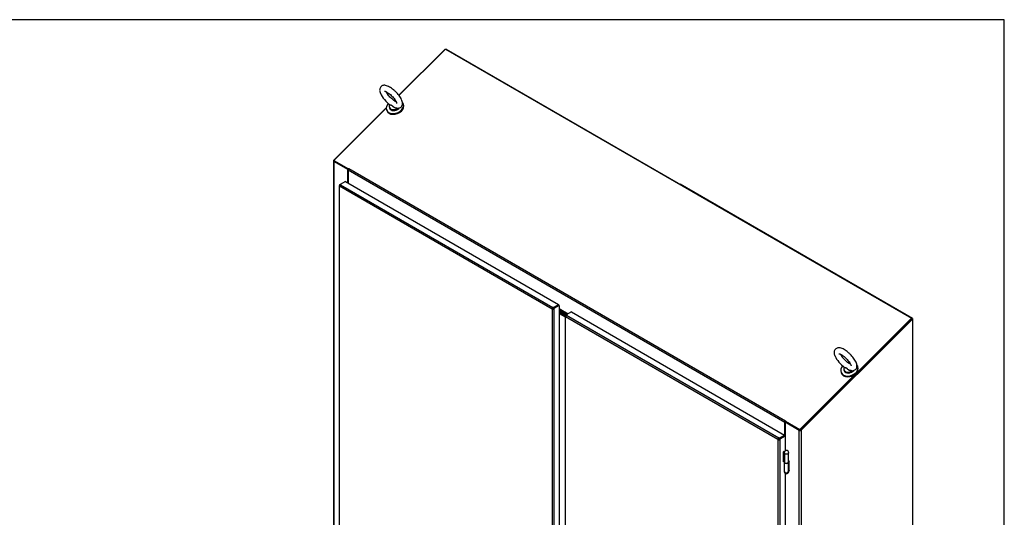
# Model space of a CAD drawing. Header units: inches. Extents: x 2 to 538, y -2 to 358.
# Tile 20 of 20: x 426 to 538, y 302 to 358. Entities that reach past the tile are written whole.
import ezdxf

# ---------------------------------------------------------------- set-up
doc = ezdxf.new("R2010")
doc.units = ezdxf.units.IN
doc.header["$MEASUREMENT"] = 0
for name, color, linetype in [('COM71042-2', 7, 'Continuous'), ('COM71043-2', 7, 'Continuous'), ('COM71044-2', 7, 'Continuous'), ('COM71045-2', 7, 'Continuous'), ('COM71054-1', 7, 'Continuous'), ('COM71145-1', 7, 'Continuous'), ('COM71146-1', 7, 'Continuous'), ('Default', 7, 'Continuous'), ('GSK87431', 7, 'Continuous'), ('HNG14568', 7, 'Continuous'), ('HNG14568B', 7, 'Continuous'), ('HNG14568MH', 7, 'Continuous'), ('SCS87245', 7, 'Continuous'), ('WAF87246', 7, 'Continuous')]:
    doc.layers.add(name, color=color, linetype=linetype)

# ---------------------------------------------------------------- blocks, each defined once
blk = doc.blocks.new('SE5')
at = {"layer": 'COM71042-2', "color": 7, "linetype": 'Continuous'}
for p, q in [((469.01, 349.5), (474.26, 354.73)), ((474.27, 354.73), (474.26, 354.73)), ((468.47, 348.96), (468.54, 349.03)), ((461.61, 342.12), (467.58, 348.07)), ((461.64, 342.04), (461.57, 342.04)), ((461.57, 342.04), (461.57, 282.94)), ((461.62, 342.11), (461.61, 342.12)), ((461.61, 341.98), (461.61, 282.88)), ((463.23, 341.05), (461.61, 341.98)), ((463.26, 341.06), (463.23, 341.05)), ((463.23, 339.54), (463.23, 341.05))]:
    blk.add_line(p, q, dxfattribs=at)
blk.add_arc((461.67, 342.04), 0.0981, 124.8739, 177.0609, dxfattribs=at)
blk.add_ellipse((461.71, 342.04), major_axis=(0.143, 0), ratio=0.57735, start_param=3.141593, end_param=3.926991, dxfattribs=at)
at = {"layer": 'COM71043-2', "color": 7, "linetype": 'Continuous'}
for p, q in [((514.66, 311.49), (527.31, 324.1)), ((514.73, 311.45), (527.38, 324.06)), ((527.31, 324.1), (527.38, 324.06)), ((527.38, 324.06), (527.38, 258.34)), ((512.97, 312.4), (512.91, 312.37)), ((514.53, 311.43), (512.91, 312.37)), ((512.91, 312.37), (512.91, 310.78)), ((514.53, 252.32), (514.53, 311.43)), ((514.63, 311.45), (514.63, 311.41)), ((514.66, 311.49), (514.73, 311.45)), ((514.73, 311.45), (514.73, 252.32)), ((513.39, 307.92), (513.32, 307.96)), ((513.39, 306.8), (513.39, 307.92)), ((513.34, 306.83), (513.39, 306.8)), ((513.36, 306.9), (513.39, 306.88))]:
    blk.add_line(p, q, dxfattribs=at)
for centre, radius, start, end in [((514.59, 311.55), 0.0943, 293.6408, 319.5361), ((514.6, 311.62), 0.218, 277.6789, 306.7175)]:
    blk.add_arc(centre, radius, start, end, dxfattribs=at)
blk.add_ellipse((514.63, 311.49), major_axis=(-0.143, 0), ratio=0.57735, start_param=0.785398, end_param=1.570796, dxfattribs=at)
at = {"layer": 'COM71044-2', "color": 7, "linetype": 'Continuous'}
for p, q in [((474.39, 354.73), (474.37, 354.72)), ((474.39, 354.73), (500.78, 339.5)), ((500.78, 339.5), (500.76, 339.48)), ((500.99, 339.38), (500.96, 339.36)), ((527.38, 324.14), (500.99, 339.38)), ((527.38, 324.14), (527.31, 324.1)), ((527.38, 324.14), (527.38, 324.06))]:
    blk.add_line(p, q, dxfattribs=at)
for centre, major_axis, start_param, end_param in [((500.68, 339.4), (-0.137, -0.059), 2.844765, 3.630163), ((500.89, 339.28), (0.137, 0.059), 0.488571, 1.13115)]:
    blk.add_ellipse(centre, major_axis=major_axis, ratio=0.711871, start_param=start_param, end_param=end_param, dxfattribs=at)
at = {"layer": 'COM71045-2', "color": 7, "linetype": 'Continuous'}
for p, q in [((474.3, 354.75), (469.02, 349.49)), ((474.3, 354.75), (527.29, 324.16)), ((468.55, 349.01), (468.5, 348.96)), ((467.58, 348.05), (461.62, 342.1)), ((461.62, 342.1), (463.27, 341.15)), ((461.64, 342.04), (461.62, 342.1)), ((461.64, 342.04), (463.28, 341.1)), ((463.25, 341.01), (512.89, 312.35)), ((463.25, 341.01), (463.25, 339.52)), ((463.27, 341.15), (463.3, 341.17)), ((463.28, 341.11), (463.27, 341.15)), ((463.3, 341.17), (463.32, 341.16)), ((463.31, 341.14), (463.3, 341.17)), ((463.32, 341.16), (512.95, 312.5)), ((486.82, 325.44), (486.82, 325.44)), ((486.89, 325.48), (486.89, 325.48)), ((487.23, 325.28), (488.27, 324.68)), ((487.23, 325.2), (488.21, 324.64)), ((488.16, 324.61), (487.23, 325.14)), ((488.09, 324.57), (487.23, 325.07)), ((527.29, 324.16), (514.61, 311.51)), ((527.31, 324.1), (527.29, 324.16)), ((512.89, 310.79), (512.89, 312.35)), ((512.95, 312.5), (512.96, 312.48)), ((512.95, 312.5), (512.97, 312.49)), ((512.97, 312.49), (512.95, 312.46)), ((512.95, 312.46), (514.61, 311.51)), ((512.97, 312.4), (512.95, 312.46)), ((512.97, 312.4), (514.63, 311.45)), ((514.63, 311.45), (514.61, 311.51)), ((514.64, 311.46), (514.63, 311.45)), ((512.5, 310.62), (512.5, 310.62)), ((512.57, 310.66), (512.57, 310.66))]:
    blk.add_line(p, q, dxfattribs=at)
for centre, major_axis, ratio, start_param, end_param in [((463.35, 341.07), (0.072, 0.124), 0.57735, 1.134464, 2.356194), ((486.39, 325.13), (-0.065, 0.241), 0.707107, 4.944004, 5.321858), ((512.99, 312.41), (-0.072, -0.124), 0.57735, 4.276057, 5.497787), ((512.99, 312.41), (-0.024, -0.0416), 0.57735, 4.662023, 5.47425), ((512.07, 310.31), (-0.065, 0.241), 0.707107, 4.945543, 5.323625)]:
    blk.add_ellipse(centre, major_axis=major_axis, ratio=ratio, start_param=start_param, end_param=end_param, dxfattribs=at)
at = {"layer": 'COM71054-1', "color": 7, "linetype": 'Continuous'}
for p, q in [((488.05, 324.55), (487.23, 325.02)), ((487.96, 324.5), (487.23, 324.92)), ((487.23, 324.82), (487.92, 324.42)), ((487.23, 324.72), (487.9, 324.33))]:
    blk.add_line(p, q, dxfattribs=at)
at = {"layer": 'COM71145-1', "color": 7, "linetype": 'Continuous'}
for p, q in [((488.62, 324.88), (488.03, 324.54)), ((488.62, 324.88), (512.84, 310.89)), ((487.9, 324.37), (487.9, 266.56)), ((487.99, 324.42), (487.94, 324.45)), ((487.99, 324.36), (487.94, 324.33)), ((487.94, 266.49), (487.94, 324.33)), ((512.1, 310.39), (487.94, 324.33)), ((487.94, 324.33), (487.94, 324.33)), ((487.96, 324.5), (488.03, 324.54)), ((488.02, 324.47), (487.96, 324.5)), ((488.03, 324.54), (488.03, 324.54)), ((488.05, 324.45), (488.05, 324.51)), ((488.05, 324.51), (512.2, 310.56)), ((512.1, 310.39), (512.15, 310.42)), ((512.1, 310.39), (512.15, 310.42)), ((512.1, 310.39), (512.1, 252.54)), ((512.1, 310.39), (512.1, 310.39)), ((512.15, 310.42), (512.17, 310.43)), ((512.15, 310.42), (512.17, 310.43)), ((512.17, 310.43), (512.17, 310.43)), ((512.2, 310.51), (512.2, 310.56)), ((512.2, 310.49), (512.2, 310.51)), ((512.24, 310.43), (512.25, 310.42)), ((512.25, 310.55), (512.84, 310.89)), ((512.25, 310.48), (512.84, 310.82)), ((512.84, 310.82), (512.25, 310.48)), ((512.25, 310.48), (512.25, 310.55)), ((512.25, 310.48), (512.32, 310.44)), ((512.25, 310.42), (512.3, 310.39)), ((512.3, 310.39), (512.3, 252.54)), ((512.91, 310.78), (512.32, 310.44)), ((512.84, 310.89), (512.84, 310.82)), ((512.91, 310.78), (512.84, 310.82)), ((512.91, 310.78), (512.91, 309.08)), ((512.81, 309.03), (512.68, 308.95)), ((512.68, 308.95), (512.68, 307.85)), ((512.75, 308.99), (512.75, 308.99)), ((512.81, 309), (512.81, 309.03)), ((512.68, 307.93), (512.72, 307.95)), ((512.68, 307.85), (512.74, 307.89)), ((512.91, 306.56), (512.91, 282.94))]:
    blk.add_line(p, q, dxfattribs=at)
for centre, radius, start, end in [((488.88, 323.91), 1.03, 144.3454, 155.6546), ((512.23, 310.43), 0.139, 103.2836, 196.7164), ((512.2, 310.48), 0.139, 223.2836, 316.7164)]:
    blk.add_arc(centre, radius, start, end, dxfattribs=at)
for centre, major_axis, start_param, end_param in [((487.9, 324.47), (-0.0408, -0.0706), 1.568557, 2.237989), ((487.96, 324.51), (-0.0815, 0), 3.139353, 3.808785), ((512.2, 310.52), (-0.0815, 0), 4.045197, 4.714628), ((512.2, 310.44), (-0.0815, 0), 4.045197, 4.714628), ((512.2, 310.45), (0.0408, 0.0706), 4.71015, 5.379581), ((512.26, 310.41), (0.0408, 0.0706), 4.71015, 5.379581)]:
    blk.add_ellipse(centre, major_axis=major_axis, ratio=0.57735, start_param=start_param, end_param=end_param, dxfattribs=at)
for points, knots in [([(487.94, 324.45), (487.94, 324.44), (487.93, 324.44), (487.92, 324.42), (487.92, 324.42), (487.91, 324.4), (487.91, 324.4), (487.9, 324.38), (487.9, 324.38), (487.9, 324.37), (487.9, 324.36), (487.91, 324.35), (487.91, 324.35), (487.92, 324.34), (487.92, 324.34), (487.93, 324.34), (487.94, 324.33), (487.94, 324.33)], [0, 0, 0, 0, 0.125, 0.125, 0.25, 0.25, 0.375, 0.375, 0.5, 0.5, 0.625, 0.625, 0.75, 0.75, 0.875, 0.875, 1, 1, 1, 1]), ([(512.2, 310.49), (512.2, 310.49), (512.19, 310.49), (512.19, 310.49), (512.18, 310.48), (512.18, 310.48), (512.17, 310.48), (512.17, 310.48), (512.16, 310.47), (512.16, 310.47), (512.16, 310.46), (512.16, 310.45), (512.16, 310.45), (512.16, 310.44), (512.16, 310.43), (512.17, 310.43)], [0, 0, 0, 0, 0.125, 0.125, 0.25, 0.25, 0.375, 0.375, 0.5, 0.5, 0.625, 0.625, 0.75, 0.75, 1, 1, 1, 1]), ([(512.17, 310.43), (512.17, 310.42), (512.17, 310.42), (512.18, 310.41), (512.18, 310.41), (512.18, 310.4), (512.19, 310.4), (512.19, 310.4), (512.2, 310.4), (512.21, 310.4), (512.21, 310.4), (512.22, 310.4), (512.22, 310.4), (512.23, 310.41), (512.23, 310.42), (512.24, 310.43)], [0, 0, 0, 0, 0.125, 0.125, 0.25, 0.25, 0.375, 0.375, 0.5, 0.5, 0.625, 0.625, 0.75, 0.75, 1, 1, 1, 1])]:
    blk.add_open_spline(points, degree=3, knots=knots, dxfattribs=at)
at = {"layer": 'COM71146-1', "color": 7, "linetype": 'Continuous'}
for p, q in [((462.23, 339.2), (462.23, 281.39)), ((462.32, 339.25), (462.27, 339.28)), ((462.32, 339.19), (462.27, 339.16)), ((462.27, 281.31), (462.27, 339.16)), ((486.42, 325.21), (462.27, 339.16)), ((462.27, 339.16), (462.27, 339.16)), ((462.28, 339.32), (462.35, 339.36)), ((462.34, 339.29), (462.28, 339.32)), ((462.94, 339.7), (462.35, 339.36)), ((462.35, 339.36), (462.35, 339.36)), ((462.37, 339.28), (462.37, 339.33)), ((462.37, 339.33), (486.53, 325.39)), ((462.94, 339.7), (487.17, 325.72)), ((486.58, 325.38), (487.17, 325.72)), ((487.17, 325.72), (487.17, 325.64)), ((486.42, 325.21), (486.47, 325.24)), ((486.43, 325.21), (486.42, 325.21)), ((486.43, 325.21), (486.47, 325.24)), ((486.43, 325.21), (486.43, 267.36)), ((486.47, 325.24), (486.49, 325.25)), ((486.47, 325.24), (486.49, 325.25)), ((486.49, 325.25), (486.49, 325.25)), ((486.53, 325.33), (486.53, 325.39)), ((486.53, 325.31), (486.53, 325.33)), ((486.56, 325.25), (486.58, 325.24)), ((486.58, 325.3), (487.17, 325.64)), ((487.17, 325.64), (486.58, 325.3)), ((486.58, 325.3), (486.58, 325.38)), ((486.58, 325.3), (486.64, 325.26)), ((486.58, 325.24), (486.63, 325.21)), ((486.63, 325.21), (486.63, 267.36)), ((487.23, 325.6), (486.64, 325.26)), ((487.23, 325.6), (487.17, 325.64)), ((487.23, 325.6), (487.23, 267.67))]:
    blk.add_line(p, q, dxfattribs=at)
for centre, radius, start, end in [((463.2, 338.74), 1.03, 144.3454, 155.6546), ((486.56, 325.25), 0.139, 103.2836, 196.7164), ((486.53, 325.31), 0.139, 223.2836, 316.7164)]:
    blk.add_arc(centre, radius, start, end, dxfattribs=at)
for centre, major_axis, start_param, end_param in [((462.23, 339.3), (-0.0407, -0.0706), 1.568557, 2.237989), ((462.29, 339.33), (-0.0815, 0), 3.139353, 3.808785), ((486.53, 325.34), (-0.0815, 0), 4.045197, 4.714628), ((486.53, 325.26), (-0.0815, 0), 4.045197, 4.714628), ((486.52, 325.27), (0.0408, 0.0706), 4.71015, 5.379581), ((486.59, 325.24), (0.0407, 0.0706), 4.71015, 5.379581)]:
    blk.add_ellipse(centre, major_axis=major_axis, ratio=0.57735, start_param=start_param, end_param=end_param, dxfattribs=at)
for points, knots in [([(462.27, 339.28), (462.26, 339.27), (462.26, 339.26), (462.25, 339.25), (462.24, 339.24), (462.23, 339.23), (462.23, 339.22), (462.23, 339.21), (462.23, 339.2), (462.23, 339.19), (462.23, 339.19), (462.23, 339.18), (462.23, 339.17), (462.24, 339.17), (462.25, 339.16), (462.26, 339.16), (462.26, 339.16), (462.27, 339.16)], [0, 0, 0, 0, 0.125, 0.125, 0.25, 0.25, 0.375, 0.375, 0.5, 0.5, 0.625, 0.625, 0.75, 0.75, 0.875, 0.875, 1, 1, 1, 1]), ([(486.53, 325.31), (486.52, 325.31), (486.52, 325.31), (486.51, 325.31), (486.51, 325.31), (486.5, 325.31), (486.5, 325.3), (486.49, 325.3), (486.49, 325.3), (486.48, 325.29), (486.48, 325.29), (486.48, 325.28), (486.48, 325.28), (486.48, 325.26), (486.49, 325.26), (486.49, 325.25)], [0, 0, 0, 0, 0.125, 0.125, 0.25, 0.25, 0.375, 0.375, 0.5, 0.5, 0.625, 0.625, 0.75, 0.75, 1, 1, 1, 1]), ([(486.49, 325.25), (486.49, 325.25), (486.5, 325.24), (486.5, 325.24), (486.5, 325.23), (486.51, 325.23), (486.51, 325.23), (486.52, 325.22), (486.52, 325.22), (486.53, 325.22), (486.53, 325.22), (486.54, 325.23), (486.54, 325.23), (486.55, 325.24), (486.56, 325.24), (486.56, 325.25)], [0, 0, 0, 0, 0.125, 0.125, 0.25, 0.25, 0.375, 0.375, 0.5, 0.5, 0.625, 0.625, 0.75, 0.75, 1, 1, 1, 1])]:
    blk.add_open_spline(points, degree=3, knots=knots, dxfattribs=at)
at = {"layer": 'GSK87431', "color": 7, "linetype": 'Continuous'}
for p, q in [((487.98, 324.51), (487.23, 324.95)), ((487.91, 324.4), (487.23, 324.79))]:
    blk.add_line(p, q, dxfattribs=at)
at = {"layer": 'HNG14568', "color": 7, "linetype": 'Continuous'}
for p, q in [((512.74, 308.99), (512.72, 308.95)), ((512.72, 308.95), (512.72, 307.92)), ((512.72, 308.95), (512.85, 308.82)), ((512.85, 309), (512.74, 308.99)), ((512.72, 307.92), (512.85, 307.78)), ((512.82, 308.89), (512.82, 308.89)), ((512.85, 308.82), (512.85, 307.78)), ((513.32, 307.85), (513.32, 308.89))]:
    blk.add_line(p, q, dxfattribs=at)
blk.add_arc((513.07, 308.89), 0.252, 0, 180, dxfattribs=at)
for centre, major_axis, start_param, end_param in [((513.07, 308.89), (-0.252, 0), 0, 3.141593), ((513.07, 308.89), (0.252, 0), 3.141593, 3.668637), ((513.07, 307.85), (-0.252, 0), 0.527044, 3.141593)]:
    blk.add_ellipse(centre, major_axis=major_axis, ratio=0.57735, start_param=start_param, end_param=end_param, dxfattribs=at)
at = {"layer": 'HNG14568B', "color": 7, "linetype": 'Continuous'}
for p, q in [((512.82, 307.81), (512.82, 307.79)), ((513.33, 307.79), (513.33, 307.85))]:
    blk.add_line(p, q, dxfattribs=at)
for centre, start_param, end_param in [((513.07, 307.79), 3.141593, 6.283185), ((513.07, 307.85), 3.605757, 6.283185), ((513.07, 307.85), 0, 0.06288)]:
    blk.add_ellipse(centre, major_axis=(0.253, 0), ratio=0.57735, start_param=start_param, end_param=end_param, dxfattribs=at)
at = {"layer": 'HNG14568MH', "color": 7, "linetype": 'Continuous'}
for p, q in [((513.32, 307.95), (513.36, 307.93)), ((513.36, 307.93), (513.32, 307.78)), ((513.36, 306.89), (513.36, 307.93)), ((512.82, 307.78), (512.82, 306.75)), ((513.32, 306.73), (513.32, 307.77)), ((513.36, 306.89), (513.32, 306.73))]:
    blk.add_line(p, q, dxfattribs=at)
blk.add_arc((513.07, 306.75), 0.253, 180, 358.2932, dxfattribs=at)
blk.add_ellipse((513.07, 306.75), major_axis=(-0.252, 0), ratio=0.57735, start_param=0, end_param=3.076533, dxfattribs=at)
at = {"layer": 'SCS87245', "color": 7, "linetype": 'Continuous'}
for p, q in [((467.94, 348.09), (467.96, 348.02)), ((519.6, 318.27), (519.62, 318.19))]:
    blk.add_line(p, q, dxfattribs=at)
for centre in [(469.98, 351.17), (521.64, 321.35)]:
    blk.add_arc(centre, 3.39, 204.9868, 234.5711, dxfattribs=at)
for centre, major_axis, start_param, end_param in [((468.51, 348.34), (0.57, 0.22), 2.466509, 5.094018), ((468.52, 348.32), (-0.583, -0.225), 5.558721, 6.283185), ((468.52, 348.32), (-0.583, -0.225), 0, 2.047393), ((468.51, 348.34), (0.57, 0.22), 1.016925, 1.149844), ((468.55, 348.24), (-0.583, -0.225), 0, 2.109503), ((468.55, 348.24), (-0.583, -0.225), 2.109503, 2.267335), ((520.17, 318.52), (0.57, 0.22), 1.016925, 1.149844), ((520.17, 318.52), (0.57, 0.22), 2.449727, 5.094018), ((520.18, 318.49), (-0.583, -0.225), 5.554393, 6.283185), ((520.18, 318.49), (-0.583, -0.225), 0, 2.047393), ((520.21, 318.42), (-0.583, -0.225), 0, 2.267335)]:
    blk.add_ellipse(centre, major_axis=major_axis, ratio=0.739997, start_param=start_param, end_param=end_param, dxfattribs=at)
for points, knots in [([(468.58, 348.09), (468.66, 348.07), (468.78, 348.03), (468.96, 348.03), (469.12, 348.07), (469.27, 348.16), (469.37, 348.29), (469.42, 348.45), (469.43, 348.61), (469.4, 348.79), (469.32, 349), (469.2, 349.23), (469.04, 349.47), (468.85, 349.7), (468.65, 349.92), (468.42, 350.12), (468.19, 350.3), (467.96, 350.44), (467.73, 350.56), (467.52, 350.62), (467.33, 350.64), (467.17, 350.61), (467.01, 350.52), (466.9, 350.4), (466.84, 350.24), (466.82, 350.08), (466.85, 349.91), (466.88, 349.8), (466.9, 349.74)], [0, 0, 0, 0, 0.044687, 0.081129, 0.113544, 0.144657, 0.177838, 0.209068, 0.241405, 0.27838, 0.322349, 0.369367, 0.414754, 0.45898, 0.502682, 0.546295, 0.590116, 0.63454, 0.680245, 0.72846, 0.766554, 0.799522, 0.830775, 0.864674, 0.896123, 0.927974, 0.96383, 1, 1, 1, 1]), ([(467.37, 349.97), (467.37, 349.97), (467.38, 349.97), (467.44, 349.96), (467.55, 349.91), (467.69, 349.83), (467.86, 349.72), (468.05, 349.57), (468.23, 349.4), (468.4, 349.21), (468.55, 349.02), (468.66, 348.85), (468.73, 348.71), (468.76, 348.61), (468.76, 348.57), (468.76, 348.57), (468.76, 348.57)], [0.1577929, 0.1577929, 0.1577929, 0.1577929, 0.1765603, 0.2022172, 0.2299673, 0.2602403, 0.2924538, 0.3259017, 0.3600132, 0.3943648, 0.4285419, 0.4621239, 0.4946155, 0.5218326, 0.5469305, 0.5551892, 0.5551892, 0.5551892, 0.5551892]), ([(468.7, 348.76), (468.69, 348.76), (468.64, 348.78), (468.53, 348.85), (468.36, 348.97), (468.18, 349.12), (468, 349.3), (467.83, 349.48), (467.69, 349.67), (467.6, 349.82), (467.56, 349.89), (467.55, 349.91)], [0.7311303, 0.7311303, 0.7311303, 0.7311303, 0.734816, 0.7654603, 0.7979252, 0.8315181, 0.8656956, 0.9000526, 0.9341594, 0.9675987, 0.983378, 0.983378, 0.983378, 0.983378]), ([(468.77, 348.04), (468.77, 348.04), (468.76, 348.04), (468.72, 348.04), (468.69, 348.04), (468.62, 348.05), (468.58, 348.06), (468.49, 348.1), (468.43, 348.14), (468.35, 348.21), (468.32, 348.23), (468.27, 348.28), (468.25, 348.31), (468.2, 348.34), (468.17, 348.35), (468.13, 348.36), (468.11, 348.36), (468.06, 348.36), (468.03, 348.37), (468, 348.39), (467.99, 348.4), (467.99, 348.42)], [0.1204738, 0.1204738, 0.1204738, 0.1204738, 0.125, 0.125, 0.15625, 0.15625, 0.1875, 0.1875, 0.25, 0.25, 0.28125, 0.28125, 0.3125, 0.3125, 0.34375, 0.34375, 0.375, 0.375, 0.4375, 0.4375, 0.4764841, 0.4764841, 0.4764841, 0.4764841]), ([(468.01, 348.41), (468.03, 348.4), (468.05, 348.39), (468.1, 348.38), (468.12, 348.38), (468.17, 348.37), (468.19, 348.36), (468.24, 348.33), (468.27, 348.3), (468.32, 348.26), (468.34, 348.24), (468.42, 348.17), (468.48, 348.13), (468.55, 348.1), (468.57, 348.09), (468.58, 348.09)], [0.5717353, 0.5717353, 0.5717353, 0.5717353, 0.625, 0.625, 0.65625, 0.65625, 0.6875, 0.6875, 0.71875, 0.71875, 0.75, 0.75, 0.8125, 0.8125, 0.8233468, 0.8233468, 0.8233468, 0.8233468]), ([(520.24, 318.27), (520.32, 318.24), (520.44, 318.21), (520.62, 318.2), (520.78, 318.24), (520.93, 318.33), (521.03, 318.47), (521.08, 318.62), (521.09, 318.79), (521.06, 318.97), (520.99, 319.17), (520.86, 319.4), (520.7, 319.64), (520.51, 319.87), (520.31, 320.09), (520.08, 320.29), (519.85, 320.47), (519.62, 320.62), (519.39, 320.73), (519.18, 320.8), (518.99, 320.81), (518.83, 320.78), (518.68, 320.7), (518.56, 320.57), (518.5, 320.41), (518.48, 320.25), (518.51, 320.09), (518.54, 319.98), (518.56, 319.91)], [0, 0, 0, 0, 0.044687, 0.081129, 0.113544, 0.144657, 0.177838, 0.209068, 0.241405, 0.27838, 0.322349, 0.369367, 0.414754, 0.45898, 0.502682, 0.546295, 0.590116, 0.63454, 0.680245, 0.72846, 0.766554, 0.799522, 0.830775, 0.864674, 0.896123, 0.927974, 0.96383, 1, 1, 1, 1]), ([(519.03, 320.14), (519.03, 320.14), (519.04, 320.14), (519.1, 320.13), (519.21, 320.09), (519.36, 320.01), (519.53, 319.89), (519.71, 319.74), (519.89, 319.57), (520.06, 319.38), (520.21, 319.2), (520.32, 319.02), (520.39, 318.88), (520.42, 318.78), (520.42, 318.75), (520.42, 318.74), (520.42, 318.74)], [0.1577929, 0.1577929, 0.1577929, 0.1577929, 0.1765603, 0.2022172, 0.2299673, 0.2602403, 0.2924538, 0.3259017, 0.3600132, 0.3943648, 0.4285419, 0.4621239, 0.4946155, 0.5218326, 0.5469305, 0.5551892, 0.5551892, 0.5551892, 0.5551892]), ([(520.36, 318.93), (520.35, 318.93), (520.3, 318.96), (520.19, 319.02), (520.02, 319.14), (519.84, 319.3), (519.66, 319.47), (519.49, 319.66), (519.35, 319.84), (519.26, 319.99), (519.22, 320.06), (519.21, 320.08)], [0.7311303, 0.7311303, 0.7311303, 0.7311303, 0.734816, 0.7654603, 0.7979252, 0.8315181, 0.8656956, 0.9000526, 0.9341594, 0.9675987, 0.983378, 0.983378, 0.983378, 0.983378]), ([(520.43, 318.21), (520.43, 318.21), (520.42, 318.21), (520.38, 318.21), (520.35, 318.21), (520.28, 318.22), (520.25, 318.23), (520.15, 318.27), (520.09, 318.31), (520.01, 318.38), (519.98, 318.41), (519.93, 318.46), (519.91, 318.48), (519.86, 318.52), (519.83, 318.52), (519.79, 318.53), (519.77, 318.53), (519.72, 318.54), (519.69, 318.54), (519.66, 318.57), (519.65, 318.58), (519.65, 318.59)], [0.1204738, 0.1204738, 0.1204738, 0.1204738, 0.125, 0.125, 0.15625, 0.15625, 0.1875, 0.1875, 0.25, 0.25, 0.28125, 0.28125, 0.3125, 0.3125, 0.34375, 0.34375, 0.375, 0.375, 0.4375, 0.4375, 0.4766863, 0.4766863, 0.4766863, 0.4766863]), ([(519.67, 318.58), (519.69, 318.57), (519.71, 318.56), (519.76, 318.55), (519.78, 318.55), (519.83, 318.54), (519.85, 318.53), (519.9, 318.5), (519.93, 318.48), (519.98, 318.43), (520, 318.41), (520.08, 318.35), (520.14, 318.31), (520.21, 318.27), (520.23, 318.27), (520.24, 318.26)], [0.5717353, 0.5717353, 0.5717353, 0.5717353, 0.625, 0.625, 0.65625, 0.65625, 0.6875, 0.6875, 0.71875, 0.71875, 0.75, 0.75, 0.8125, 0.8125, 0.8233468, 0.8233468, 0.8233468, 0.8233468])]:
    blk.add_open_spline(points, degree=3, knots=knots, dxfattribs=at)
at = {"layer": 'WAF87246', "color": 7, "linetype": 'Continuous'}
for p, q in [((469.54, 348.49), (469.51, 348.57)), ((467.62, 347.84), (467.65, 347.76)), ((519.28, 318.01), (519.31, 317.93)), ((521.2, 318.66), (521.17, 318.74))]:
    blk.add_line(p, q, dxfattribs=at)
for centre, start_param, end_param in [((468.56, 348.2), 5.320063, 6.283185), ((468.56, 348.2), 0, 3.358258), ((468.59, 348.12), 0, 3.141593), ((468.56, 348.2), 4.423963, 4.581748), ((520.22, 318.38), 4.423963, 4.581748), ((520.22, 318.38), 5.320063, 6.283185), ((520.22, 318.38), 0, 3.358258), ((520.25, 318.3), 0, 3.141593)]:
    blk.add_ellipse(centre, major_axis=(-0.944, -0.364), ratio=0.739997, start_param=start_param, end_param=end_param, dxfattribs=at)
blk = doc.blocks.new('BORDER')
at = {"layer": 'Default', "color": 7, "linetype": 'Continuous'}
for p, q in [((0, 27.86), (-41.86, 27.86)), ((0, 0), (0, 27.86))]:
    blk.add_line(p, q, dxfattribs=at)

msp = doc.modelspace()

# ---------------------------------------------------------------- block references
at = {"layer": 'Default', "color": 7, "xscale": 12.8, "yscale": 12.8, "zscale": 12.8}
msp.add_blockref('BORDER', (537.834, 1.476), dxfattribs=at)
at = {"layer": 'Default'}
msp.add_blockref('SE5', (0, 0), dxfattribs=at)

doc.saveas('drawing.dxf')
